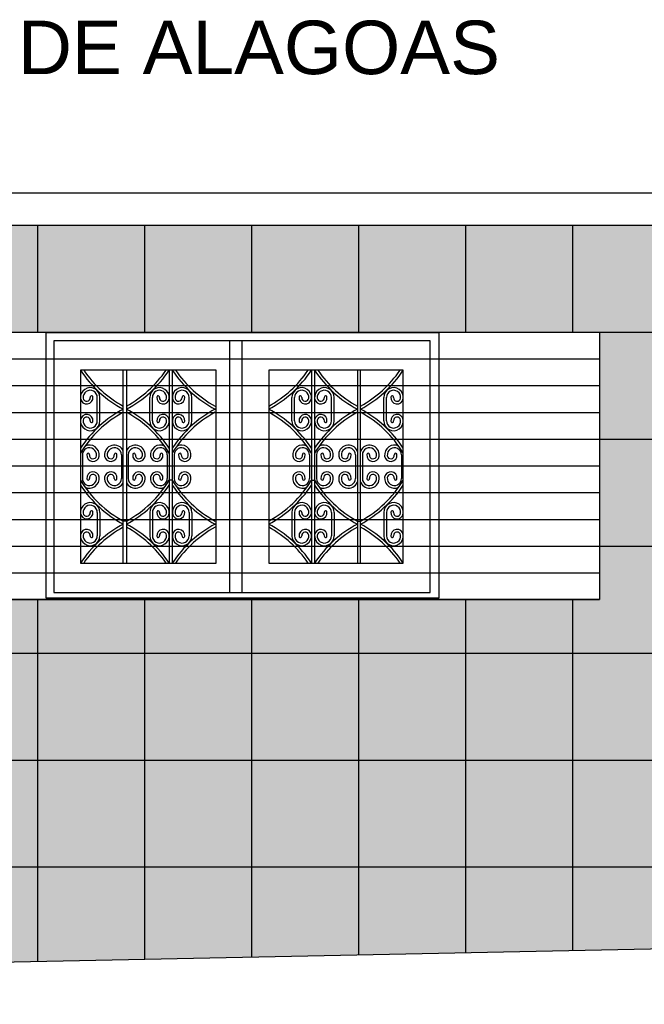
# Model space of a CAD drawing. Header units: inches. Extents: x 276 to 434, y 139 to 224.
# Tile 14 of 48: x 349.37 to 351.7, y 144.66 to 148.34. Entities that reach past the tile are written whole.
import ezdxf

# ---------------------------------------------------------------- set-up
doc = ezdxf.new("R2010")
doc.units = ezdxf.units.IN
doc.header["$MEASUREMENT"] = 0
for name, color, linetype in [('TJ-CONSTRUIR', 12, 'Continuous'), ('TJ-ESQUADRIA2', 2, 'Continuous'), ('TJ-FACHADA1', 1, 'Continuous'), ('TJ-FACHADA5', 5, 'Continuous'), ('TJ-PAGINACAO', 8, 'Continuous'), ('TJ-TEXTO', 2, 'Continuous')]:
    doc.layers.add(name, color=color, linetype=linetype)
doc.styles.get("Standard").update_dxf_attribs({"font": 'arial.ttf'})

msp = doc.modelspace()

# ---------------------------------------------------------------- hatches: boundary and pattern name
at = {"layer": 'TJ-CONSTRUIR'}
h = msp.add_hatch(dxfattribs=at)
h.set_pattern_fill('_USER', color=256, scale=0.1, pattern_type=0)
h.set_pattern_definition([(0, (342.77994, 147.17306), (0, 0.1), [])])
h.paths.add_polyline_path([(342.7799, 147.1731), (351.5333, 147.1731), (351.5333, 146.1731), (342.7799, 146.1731)])
at = {"layer": 'TJ-PAGINACAO'}
h = msp.add_hatch(dxfattribs=at)
h.set_pattern_fill('_USER', color=256, scale=0.4, double=1, pattern_type=0)
h.set_pattern_definition([(0, (351.8333, 147.57306), (0, 0.4), []), (90, (351.8333, 147.57306), (-0.4, 2e-17), [])])
h.paths.add_polyline_path([(349.5934, 146.3097), (349.5934, 147.0308), (350.1004, 147.0308), (350.1004, 146.3097)], flags=0)
h.paths.add_polyline_path([(350.2966, 146.3097), (350.2966, 147.0308), (350.7997, 147.0308), (350.7997, 146.3097)], flags=0)
h.paths.add_polyline_path([(347.9825, 146.3097), (347.4793, 146.3097), (347.4793, 147.0308), (347.9825, 147.0308)], flags=0)
h.paths.add_polyline_path([(347.2831, 146.3097), (346.7761, 146.3097), (346.7761, 147.0308), (347.2831, 147.0308)], flags=0)
h.paths.add_polyline_path([(345.1569, 146.3062), (344.6537, 146.3062), (344.6537, 147.0273), (345.1569, 147.0273)], flags=0)
h.paths.add_polyline_path([(344.4576, 146.3062), (343.9506, 146.3062), (343.9506, 147.0273), (344.4576, 147.0273)], flags=0)
h.paths.add_polyline_path([(345.2857, 146.1731), (343.8206, 146.1731), (343.8206, 146.1697), (345.2857, 146.1697)])
h.paths.add_polyline_path([(348.1125, 146.1731), (346.6461, 146.1731), (346.6461, 146.1697), (348.1125, 146.1697)])
h.paths.add_polyline_path([(342.7799, 146.1731), (342.7799, 147.1731), (351.5333, 147.1731), (351.5333, 146.1731)])
h.paths.add_polyline_path([(351.8333, 147.5731), (342.6349, 147.5731), (342.6349, 148.1994), (342.4799, 148.1994), (342.4799, 144.6776), (351.8333, 144.869)])
h = msp.add_hatch(dxfattribs=at)
h.set_pattern_fill('AR-CONC', color=21, scale=0.03, double=1)
h.set_pattern_definition([(50, (0, 0), (0.215178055, -0.01882564), [0.0225, -0.2475]), (355, (0, 0), (-0.0416254, 0.22565764), [0.018, -0.198]), (100.451444, (0.01793, -0.00157), (0.17355265, 0.206832), [0.01912206, -0.21034263]), (46.1842, (0, 0.06), (0.3201724, -0.04965578), [0.03375, -0.37125]), (96.63564, (0.02668, 0.05586), (0.28039858, 0.29223558), [0.0286831, -0.31551413]), (351.18416, (0, 0.06), (0.28039858, 0.29223558), [0.027, -0.297]), (21, (0.03, 0.045), (0.179072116, -0.12078567), [0.0225, -0.2475]), (326, (0.03, 0.045), (0.0729946, 0.21754501), [0.018, -0.198]), (71.451445, (0.04492, 0.03493), (0.25206671, 0.09675935), [0.01912206, -0.21034263]), (37.5, (0, 0), (0.003647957, 0.099868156), [0, -0.1956, 0, -0.201, 0, -0.19875]), (7.5, (0, 0), (0.07892086, 0.118323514), [0, -0.1146, 0, -0.1911, 0, -0.07575]), (327.5, (-0.0669, 0), (0.160146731, -0.006766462), [0, -0.075, 0, -0.234, 0, -0.3105]), (317.5, (-0.0969, 0), (0.17495585, 0.030031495), [0, -0.0975, 0, -0.1554, 0, -0.2205])])
h.paths.add_polyline_path([(347.9825, 147.0308), (347.9825, 146.3097), (347.4793, 146.3097), (347.4793, 147.0308)], flags=0)
h.paths.add_polyline_path([(347.9208, 146.9555, -0.700597), (347.9823, 146.9253, -1.004425), (347.9361, 146.9304, -1.069641), (347.9461, 146.9292, 0.995029), (347.9723, 146.9261, 1.06148), (347.9196, 146.9292), (347.9196, 146.8411, 1.06148), (347.9723, 146.8443, 0.995029), (347.9461, 146.8411, -1.069641), (347.9361, 146.84, -1.004425), (347.9823, 146.8451, -0.727127), (347.9202, 146.8142, 0.068425), (347.8225, 146.8852), (347.8225, 146.8738, -0.111655), (347.9654, 146.7468, 0.598595), (347.9128, 146.7099, 1.014164), (347.9588, 146.7163, 0.934893), (347.9489, 146.7148, -1.023742), (347.9227, 146.7114, -1.056194), (347.9754, 146.7143), (347.9754, 146.6262, -1.056194), (347.9227, 146.6291, -1.023742), (347.9489, 146.6257, 0.934893), (347.9588, 146.6242, 1.014164), (347.9128, 146.6305, 0.598595), (347.9654, 146.5936, -0.111655), (347.8225, 146.4667), (347.8225, 146.4553, 0.068495), (347.9208, 146.5256, -0.700597), (347.9823, 146.4954, -1.004425), (347.9361, 146.5005, -1.069641), (347.9461, 146.4993, 0.995029), (347.9723, 146.4962, 1.06148), (347.9196, 146.4993), (347.9196, 146.4112, 1.06148), (347.9723, 146.4144, 0.995029), (347.9461, 146.4112, -1.069641), (347.9361, 146.4101, -1.004425), (347.9823, 146.4152, -0.727127), (347.9202, 146.3843, 0.068425), (347.8225, 146.4553), (347.8225, 146.4667), (347.8109, 146.4667), (347.8109, 146.4553, 0.123887), (347.6509, 146.3097), (347.6509, 146.6195), (347.6393, 146.6195), (347.6393, 146.3097, 0.123887), (347.4793, 146.4553, 0.123887), (347.6393, 146.6009), (347.6393, 146.6195, -0.017901), (347.6222, 146.5936, -0.59478), (347.5695, 146.6301, -1.004425), (347.6157, 146.625, -1.069641), (347.6058, 146.6262, 0.995029), (347.5795, 146.6293, 1.06148), (347.6322, 146.6262), (347.6322, 146.7143, 1.06148), (347.5795, 146.7111, 0.995029), (347.6058, 146.7143, -1.069641), (347.6157, 146.7154, -1.004425), (347.5695, 146.7103, -0.59478), (347.6222, 146.7468, -0.017901), (347.6393, 146.721), (347.6393, 146.7396, 0.123887), (347.4793, 146.8852, 0.123887), (347.6393, 147.0308), (347.6393, 146.6195), (347.6509, 146.6195), (347.6509, 147.0308, 0.123887), (347.8109, 146.8852), (347.8109, 146.4667), (347.8225, 146.4667), (347.8225, 146.8852, 0.068495)], flags=0)
h.paths.add_polyline_path([(349.5934, 147.0308), (350.1004, 147.0308), (350.1004, 146.3097), (349.5934, 146.3097)], flags=0)
h.paths.add_polyline_path([(349.7534, 146.8852), (349.7534, 146.4667), (349.765, 146.4667), (349.765, 146.8852, 0.123887), (349.925, 147.0308), (349.925, 146.6195), (349.9366, 146.6195), (349.9366, 147.0308, 0.123887), (350.0966, 146.8852, 0.123887), (349.9366, 146.7396), (349.9366, 146.721, -0.017901), (349.9537, 146.7468, -0.59478), (350.0064, 146.7103, -1.004425), (349.9602, 146.7154, -1.069641), (349.9701, 146.7143, 0.995029), (349.9964, 146.7111, 1.06148), (349.9437, 146.7143), (349.9437, 146.6262, 1.06148), (349.9964, 146.6293, 0.995029), (349.9701, 146.6262, -1.069641), (349.9602, 146.625, -1.004425), (350.0064, 146.6301, -0.59478), (349.9537, 146.5936, -0.017901), (349.9366, 146.6195), (349.9366, 146.6009, 0.123887), (350.0966, 146.4553, 0.123887), (349.9366, 146.3097), (349.9366, 146.6195), (349.925, 146.6195), (349.925, 146.3097, 0.123887), (349.765, 146.4553), (349.765, 146.4667), (349.7534, 146.4667), (349.7534, 146.4553, 0.068495), (349.6551, 146.3849, -0.700597), (349.5936, 146.4152, -1.004425), (349.6398, 146.4101, -1.069641), (349.6298, 146.4112, 0.995029), (349.6036, 146.4144, 1.06148), (349.6563, 146.4112), (349.6563, 146.4993, 1.06148), (349.6036, 146.4962, 0.995029), (349.6298, 146.4993, -1.069641), (349.6398, 146.5005, -1.004425), (349.5936, 146.4954, -0.727127), (349.6557, 146.5263, 0.068425), (349.7534, 146.4553), (349.7534, 146.4667, -0.111655), (349.6105, 146.5936, 0.598595), (349.6631, 146.6305, 1.014164), (349.6171, 146.6242, 0.934893), (349.627, 146.6257, -1.023742), (349.6532, 146.6291, -1.056194), (349.6005, 146.6262), (349.6005, 146.7143, -1.056194), (349.6532, 146.7114, -1.023742), (349.627, 146.7148, 0.934893), (349.6171, 146.7163, 1.014164), (349.6631, 146.7099, 0.598595), (349.6105, 146.7468, -0.111655), (349.7534, 146.8738), (349.7534, 146.8852, 0.068495), (349.6551, 146.8148, -0.700597), (349.5936, 146.8451, -1.004425), (349.6398, 146.84, -1.069641), (349.6298, 146.8411, 0.995029), (349.6036, 146.8443, 1.06148), (349.6563, 146.8411), (349.6563, 146.9292, 1.06148), (349.6036, 146.9261, 0.995029), (349.6298, 146.9292, -1.069641), (349.6398, 146.9304, -1.004425), (349.5936, 146.9253, -0.727127), (349.6557, 146.9562, 0.068425)], flags=0)
h.paths.add_polyline_path([(347.6511, 146.8451, -1.004425), (347.6973, 146.84, -1.069641), (347.6874, 146.8411, 0.995029), (347.6611, 146.8443, 1.06148), (347.7138, 146.8411), (347.7138, 146.9292, 1.06148), (347.6611, 146.9261, 0.995029), (347.6874, 146.9292, -1.069641), (347.6973, 146.9304, -1.004425), (347.6511, 146.9253, -1.055855), (347.7238, 146.9292), (347.7238, 146.8411, -1.055855)], flags=0)
h.paths.add_polyline_path([(349.8521, 146.8411), (349.8521, 146.9292, -1.055855), (349.9248, 146.9253, -1.004425), (349.8786, 146.9304, -1.069641), (349.8885, 146.9292, 0.995029), (349.9148, 146.9261, 1.06148), (349.8621, 146.9292), (349.8621, 146.8411, 1.06148), (349.9148, 146.8443, 0.995029), (349.8885, 146.8411, -1.069641), (349.8786, 146.84, -1.004425), (349.9248, 146.8451, -1.055855)], flags=0)
h.paths.add_polyline_path([(347.6391, 146.9253, -1.004425), (347.5929, 146.9304, -1.069641), (347.6029, 146.9292, 0.995029), (347.6291, 146.9261, 1.06148), (347.5764, 146.9292), (347.5764, 146.8411, 1.06148), (347.6291, 146.8443, 0.995029), (347.6029, 146.8411, -1.069641), (347.5929, 146.84, -1.004425), (347.6391, 146.8451, -1.055855), (347.5664, 146.8411), (347.5664, 146.9292, -1.055855)], flags=0)
h.paths.add_polyline_path([(350.0095, 146.9292), (350.0095, 146.8411, -1.055855), (349.9368, 146.8451, -1.004425), (349.983, 146.84, -1.069641), (349.973, 146.8411, 0.995029), (349.9468, 146.8443, 1.06148), (349.9995, 146.8411), (349.9995, 146.9292, 1.06148), (349.9468, 146.9261, 0.995029), (349.973, 146.9292, -1.069641), (349.983, 146.9304, -1.004425), (349.9368, 146.9253, -1.055855)], flags=0)
h.paths.add_polyline_path([(347.7238, 146.4993), (347.7238, 146.4112, -1.055855), (347.6511, 146.4152, -1.004425), (347.6973, 146.4101, -1.069641), (347.6874, 146.4112, 0.995029), (347.6611, 146.4144, 1.06148), (347.7138, 146.4112), (347.7138, 146.4993, 1.06148), (347.6611, 146.4962, 0.995029), (347.6874, 146.4993, -1.069641), (347.6973, 146.5005, -1.004425), (347.6511, 146.4954, -1.055855)], flags=0)
h.paths.add_polyline_path([(349.9248, 146.4954, -1.004425), (349.8786, 146.5005, -1.069641), (349.8885, 146.4993, 0.995029), (349.9148, 146.4962, 1.06148), (349.8621, 146.4993), (349.8621, 146.4112, 1.06148), (349.9148, 146.4144, 0.995029), (349.8885, 146.4112, -1.069641), (349.8786, 146.4101, -1.004425), (349.9248, 146.4152, -1.055855), (349.8521, 146.4112), (349.8521, 146.4993, -1.055855)], flags=0)
h.paths.add_polyline_path([(347.6391, 146.4954, -1.004425), (347.5929, 146.5005, -1.069641), (347.6029, 146.4993, 0.995029), (347.6291, 146.4962, 1.06148), (347.5764, 146.4993), (347.5764, 146.4112, 1.06148), (347.6291, 146.4144, 0.995029), (347.6029, 146.4112, -1.069641), (347.5929, 146.4101, -1.004425), (347.6391, 146.4152, -1.055855), (347.5664, 146.4112), (347.5664, 146.4993, -1.055855)], flags=0)
h.paths.add_polyline_path([(350.0095, 146.4993), (350.0095, 146.4112, -1.055855), (349.9368, 146.4152, -1.004425), (349.983, 146.4101, -1.069641), (349.973, 146.4112, 0.995029), (349.9468, 146.4144, 1.06148), (349.9995, 146.4112), (349.9995, 146.4993, 1.06148), (349.9468, 146.4962, 0.995029), (349.973, 146.4993, -1.069641), (349.983, 146.5005, -1.004425), (349.9368, 146.4954, -1.055855)], flags=0)
h.paths.add_polyline_path([(347.2831, 147.0308), (347.2831, 146.3097), (346.7761, 146.3097), (346.7761, 147.0308)], flags=0)
h.paths.add_polyline_path([(350.2966, 147.0308), (350.7997, 147.0308), (350.7997, 146.3097), (350.2966, 146.3097)], flags=0)
h.paths.add_polyline_path([(347.2793, 146.8852, 0.123887), (347.1193, 146.7396), (347.1193, 146.721, -0.017901), (347.1365, 146.7468, -0.59478), (347.1891, 146.7103, -1.004425), (347.143, 146.7154, -1.069641), (347.1529, 146.7143, 0.995029), (347.1792, 146.7111, 1.06148), (347.1264, 146.7143), (347.1264, 146.6262, 1.06148), (347.1792, 146.6293, 0.995029), (347.1529, 146.6262, -1.069641), (347.143, 146.625, -1.004425), (347.1891, 146.6301, -0.59478), (347.1365, 146.5936, -0.017901), (347.1193, 146.6195), (347.1193, 146.6009, 0.123887), (347.2793, 146.4553, 0.123887), (347.1193, 146.3097), (347.1193, 146.6195), (347.1077, 146.6195), (347.1077, 146.3097, 0.123887), (346.9477, 146.4553), (346.9477, 146.4667), (346.9361, 146.4667), (346.9361, 146.4553, 0.068495), (346.8379, 146.3849, -0.700597), (346.7764, 146.4152, -1.004425), (346.8225, 146.4101, -1.069641), (346.8126, 146.4112, 0.995029), (346.7863, 146.4144, 1.06148), (346.8391, 146.4112), (346.8391, 146.4993, 1.06148), (346.7863, 146.4962, 0.995029), (346.8126, 146.4993, -1.069641), (346.8225, 146.5005, -1.004425), (346.7764, 146.4954, -0.727127), (346.8385, 146.5263, 0.068425), (346.9361, 146.4553), (346.9361, 146.4667, -0.111655), (346.7933, 146.5936, 0.598595), (346.8459, 146.6305, 1.014164), (346.7999, 146.6242, 0.934893), (346.8098, 146.6257, -1.023742), (346.836, 146.6291, -1.056194), (346.7833, 146.6262), (346.7833, 146.7143, -1.056194), (346.836, 146.7114, -1.023742), (346.8098, 146.7148, 0.934893), (346.7999, 146.7163, 1.014164), (346.8459, 146.7099, 0.598595), (346.7933, 146.7468, -0.111655), (346.9361, 146.8738), (346.9361, 146.8852, 0.068495), (346.8379, 146.8148, -0.700597), (346.7764, 146.8451, -1.004425), (346.8225, 146.84, -1.069641), (346.8126, 146.8411, 0.995029), (346.7863, 146.8443, 1.06148), (346.8391, 146.8411), (346.8391, 146.9292, 1.06148), (346.7863, 146.9261, 0.995029), (346.8126, 146.9292, -1.069641), (346.8225, 146.9304, -1.004425), (346.7764, 146.9253, -0.727127), (346.8385, 146.9562, 0.068425), (346.9361, 146.8852), (346.9361, 146.4667), (346.9477, 146.4667), (346.9477, 146.8852, 0.123887), (347.1077, 147.0308), (347.1077, 146.6195), (347.1193, 146.6195), (347.1193, 147.0308, 0.123887)], flags=0)
h.paths.add_polyline_path([(350.2966, 146.8852, 0.123887), (350.4566, 147.0308), (350.4566, 146.6195), (350.4682, 146.6195), (350.4682, 147.0308, 0.123887), (350.6282, 146.8852), (350.6282, 146.4667), (350.6397, 146.4667), (350.6397, 146.8852, 0.068495), (350.738, 146.9555, -0.700597), (350.7995, 146.9253, -1.004425), (350.7534, 146.9304, -1.069641), (350.7633, 146.9292, 0.995029), (350.7896, 146.9261, 1.06148), (350.7368, 146.9292), (350.7368, 146.8411, 1.06148), (350.7896, 146.8443, 0.995029), (350.7633, 146.8411, -1.069641), (350.7534, 146.84, -1.004425), (350.7995, 146.8451, -0.727127), (350.7374, 146.8142, 0.068425), (350.6397, 146.8852), (350.6397, 146.8738, -0.111655), (350.7826, 146.7468, 0.598595), (350.73, 146.7099, 1.014164), (350.776, 146.7163, 0.934893), (350.7661, 146.7148, -1.023742), (350.7399, 146.7114, -1.056194), (350.7926, 146.7143), (350.7926, 146.6262, -1.056194), (350.7399, 146.6291, -1.023742), (350.7661, 146.6257, 0.934893), (350.776, 146.6242, 1.014164), (350.73, 146.6305, 0.598595), (350.7826, 146.5936, -0.111655), (350.6397, 146.4667), (350.6397, 146.4553, 0.068495), (350.738, 146.5256, -0.700597), (350.7995, 146.4954, -1.004425), (350.7534, 146.5005, -1.069641), (350.7633, 146.4993, 0.995029), (350.7896, 146.4962, 1.06148), (350.7368, 146.4993), (350.7368, 146.4112, 1.06148), (350.7896, 146.4144, 0.995029), (350.7633, 146.4112, -1.069641), (350.7534, 146.4101, -1.004425), (350.7995, 146.4152, -0.727127), (350.7374, 146.3843, 0.068425), (350.6397, 146.4553), (350.6397, 146.4667), (350.6282, 146.4667), (350.6282, 146.4553, 0.123887), (350.4682, 146.3097), (350.4682, 146.6195), (350.4566, 146.6195), (350.4566, 146.3097, 0.123887), (350.2966, 146.4553, 0.123887), (350.4566, 146.6009), (350.4566, 146.6195, -0.017901), (350.4394, 146.5936, -0.59478), (350.3868, 146.6301, -1.004425), (350.4329, 146.625, -1.069641), (350.423, 146.6262, 0.995029), (350.3967, 146.6293, 1.06148), (350.4495, 146.6262), (350.4495, 146.7143, 1.06148), (350.3967, 146.7111, 0.995029), (350.423, 146.7143, -1.069641), (350.4329, 146.7154, -1.004425), (350.3868, 146.7103, -0.59478), (350.4394, 146.7468, -0.017901), (350.4566, 146.721), (350.4566, 146.7396, 0.123887)], flags=0)
h.paths.add_polyline_path([(347.1922, 146.9292), (347.1922, 146.8411, -1.055855), (347.1195, 146.8451, -1.004425), (347.1657, 146.84, -1.069641), (347.1558, 146.8411, 0.995029), (347.1295, 146.8443, 1.06148), (347.1822, 146.8411), (347.1822, 146.9292, 1.06148), (347.1295, 146.9261, 0.995029), (347.1558, 146.9292, -1.069641), (347.1657, 146.9304, -1.004425), (347.1195, 146.9253, -1.055855)], flags=0)
h.paths.add_polyline_path([(350.4563, 146.9253, -1.004425), (350.4102, 146.9304, -1.069641), (350.4201, 146.9292, 0.995029), (350.4464, 146.9261, 1.06148), (350.3937, 146.9292), (350.3937, 146.8411, 1.06148), (350.4464, 146.8443, 0.995029), (350.4201, 146.8411, -1.069641), (350.4102, 146.84, -1.004425), (350.4563, 146.8451, -1.055855), (350.3837, 146.8411), (350.3837, 146.9292, -1.055855)], flags=0)
h.paths.add_polyline_path([(347.1075, 146.9253, -1.004425), (347.0613, 146.9304, -1.069641), (347.0713, 146.9292, 0.995029), (347.0976, 146.9261, 1.06148), (347.0448, 146.9292), (347.0448, 146.8411, 1.06148), (347.0976, 146.8443, 0.995029), (347.0713, 146.8411, -1.069641), (347.0613, 146.84, -1.004425), (347.1075, 146.8451, -1.055855), (347.0348, 146.8411), (347.0348, 146.9292, -1.055855)], flags=0)
h.paths.add_polyline_path([(350.5411, 146.9292), (350.5411, 146.8411, -1.055855), (350.4684, 146.8451, -1.004425), (350.5145, 146.84, -1.069641), (350.5046, 146.8411, 0.995029), (350.4783, 146.8443, 1.06148), (350.5311, 146.8411), (350.5311, 146.9292, 1.06148), (350.4783, 146.9261, 0.995029), (350.5046, 146.9292, -1.069641), (350.5145, 146.9304, -1.004425), (350.4684, 146.9253, -1.055855)], flags=0)
h.paths.add_polyline_path([(347.1922, 146.4993), (347.1922, 146.4112, -1.055855), (347.1195, 146.4152, -1.004425), (347.1657, 146.4101, -1.069641), (347.1558, 146.4112, 0.995029), (347.1295, 146.4144, 1.06148), (347.1822, 146.4112), (347.1822, 146.4993, 1.06148), (347.1295, 146.4962, 0.995029), (347.1558, 146.4993, -1.069641), (347.1657, 146.5005, -1.004425), (347.1195, 146.4954, -1.055855)], flags=0)
h.paths.add_polyline_path([(350.4563, 146.4954, -1.004425), (350.4102, 146.5005, -1.069641), (350.4201, 146.4993, 0.995029), (350.4464, 146.4962, 1.06148), (350.3937, 146.4993), (350.3937, 146.4112, 1.06148), (350.4464, 146.4144, 0.995029), (350.4201, 146.4112, -1.069641), (350.4102, 146.4101, -1.004425), (350.4563, 146.4152, -1.055855), (350.3837, 146.4112), (350.3837, 146.4993, -1.055855)], flags=0)
h.paths.add_polyline_path([(347.1075, 146.4954, -1.004425), (347.0613, 146.5005, -1.069641), (347.0713, 146.4993, 0.995029), (347.0976, 146.4962, 1.06148), (347.0448, 146.4993), (347.0448, 146.4112, 1.06148), (347.0976, 146.4144, 0.995029), (347.0713, 146.4112, -1.069641), (347.0613, 146.4101, -1.004425), (347.1075, 146.4152, -1.055855), (347.0348, 146.4112), (347.0348, 146.4993, -1.055855)], flags=0)
h.paths.add_polyline_path([(350.5411, 146.4993), (350.5411, 146.4112, -1.055855), (350.4684, 146.4152, -1.004425), (350.5145, 146.4101, -1.069641), (350.5046, 146.4112, 0.995029), (350.4783, 146.4144, 1.06148), (350.5311, 146.4112), (350.5311, 146.4993, 1.06148), (350.4783, 146.4962, 0.995029), (350.5046, 146.4993, -1.069641), (350.5145, 146.5005, -1.004425), (350.4684, 146.4954, -1.055855)], flags=0)
h.paths.add_polyline_path([(345.1569, 147.0273), (345.1569, 146.3062), (344.6537, 146.3062), (344.6537, 147.0273)], flags=0)
h.paths.add_polyline_path([(345.0952, 146.9521, -0.700597), (345.1567, 146.9218, -1.004425), (345.1105, 146.9269, -1.069641), (345.1205, 146.9258, 0.995029), (345.1467, 146.9226, 1.06148), (345.094, 146.9258), (345.094, 146.8377, 1.06148), (345.1467, 146.8408, 0.995029), (345.1205, 146.8377, -1.069641), (345.1105, 146.8365, -1.004425), (345.1567, 146.8416, -0.727127), (345.0946, 146.8107, 0.068425), (344.9969, 146.8817), (344.9969, 146.8703, -0.111655), (345.1398, 146.7434, 0.598595), (345.0872, 146.7064, 1.014164), (345.1332, 146.7128, 0.934893), (345.1233, 146.7113, -1.023742), (345.0971, 146.7079, -1.056194), (345.1498, 146.7108), (345.1498, 146.6227, -1.056194), (345.0971, 146.6256, -1.023742), (345.1233, 146.6222, 0.934893), (345.1332, 146.6207, 1.014164), (345.0872, 146.6271, 0.598595), (345.1398, 146.5902, -0.111655), (344.9969, 146.4632), (344.9969, 146.4518, 0.068495), (345.0952, 146.5222, -0.700597), (345.1567, 146.4919, -1.004425), (345.1105, 146.497, -1.069641), (345.1205, 146.4959, 0.995029), (345.1467, 146.4927, 1.06148), (345.094, 146.4959), (345.094, 146.4078, 1.06148), (345.1467, 146.4109, 0.995029), (345.1205, 146.4078, -1.069641), (345.1105, 146.4066, -1.004425), (345.1567, 146.4117, -0.727127), (345.0946, 146.3808, 0.068425), (344.9969, 146.4518), (344.9969, 146.4632), (344.9853, 146.4632), (344.9853, 146.4518, 0.123887), (344.8253, 146.3062), (344.8253, 146.616), (344.8137, 146.616), (344.8137, 146.3062, 0.123887), (344.6537, 146.4518, 0.123887), (344.8137, 146.5974), (344.8137, 146.616, -0.017901), (344.7966, 146.5902, -0.59478), (344.7439, 146.6267, -1.004425), (344.7901, 146.6216, -1.069641), (344.7802, 146.6227, 0.995029), (344.7539, 146.6259, 1.06148), (344.8066, 146.6227), (344.8066, 146.7108, 1.06148), (344.7539, 146.7077, 0.995029), (344.7802, 146.7108, -1.069641), (344.7901, 146.7119, -1.004425), (344.7439, 146.7069, -0.59478), (344.7966, 146.7434, -0.017901), (344.8137, 146.7175), (344.8137, 146.7361, 0.123887), (344.6537, 146.8817, 0.123887), (344.8137, 147.0273), (344.8137, 146.616), (344.8253, 146.616), (344.8253, 147.0273, 0.123887), (344.9853, 146.8817), (344.9853, 146.4632), (344.9969, 146.4632), (344.9969, 146.8817, 0.068495)], flags=0)
h.paths.add_polyline_path([(344.8256, 146.8416, -1.004425), (344.8717, 146.8365, -1.069641), (344.8618, 146.8377, 0.995029), (344.8355, 146.8408, 1.06148), (344.8882, 146.8377), (344.8882, 146.9258, 1.06148), (344.8355, 146.9226, 0.995029), (344.8618, 146.9258, -1.069641), (344.8717, 146.9269, -1.004425), (344.8256, 146.9218, -1.055855), (344.8982, 146.9258), (344.8982, 146.8377, -1.055855)], flags=0)
h.paths.add_polyline_path([(344.8982, 146.4959), (344.8982, 146.4078, -1.055855), (344.8256, 146.4117, -1.004425), (344.8717, 146.4066, -1.069641), (344.8618, 146.4078, 0.995029), (344.8355, 146.4109, 1.06148), (344.8882, 146.4078), (344.8882, 146.4959, 1.06148), (344.8355, 146.4927, 0.995029), (344.8618, 146.4959, -1.069641), (344.8717, 146.497, -1.004425), (344.8256, 146.4919, -1.055855)], flags=0)
h.paths.add_polyline_path([(344.8135, 146.9218, -1.004425), (344.7674, 146.9269, -1.069641), (344.7773, 146.9258, 0.995029), (344.8036, 146.9226, 1.06148), (344.7508, 146.9258), (344.7508, 146.8377, 1.06148), (344.8036, 146.8408, 0.995029), (344.7773, 146.8377, -1.069641), (344.7674, 146.8365, -1.004425), (344.8135, 146.8416, -1.055855), (344.7408, 146.8377), (344.7408, 146.9258, -1.055855)], flags=0)
h.paths.add_polyline_path([(344.8135, 146.4919, -1.004425), (344.7674, 146.497, -1.069641), (344.7773, 146.4959, 0.995029), (344.8036, 146.4927, 1.06148), (344.7508, 146.4959), (344.7508, 146.4078, 1.06148), (344.8036, 146.4109, 0.995029), (344.7773, 146.4078, -1.069641), (344.7674, 146.4066, -1.004425), (344.8135, 146.4117, -1.055855), (344.7408, 146.4078), (344.7408, 146.4959, -1.055855)], flags=0)
h.paths.add_polyline_path([(344.4576, 147.0273), (344.4576, 146.3062), (343.9506, 146.3062), (343.9506, 147.0273)], flags=0)
h.paths.add_polyline_path([(344.4537, 146.8817, 0.123887), (344.2937, 146.7361), (344.2937, 146.7175, -0.017901), (344.3109, 146.7434, -0.59478), (344.3635, 146.7069, -1.004425), (344.3174, 146.7119, -1.069641), (344.3273, 146.7108, 0.995029), (344.3536, 146.7077, 1.06148), (344.3008, 146.7108), (344.3008, 146.6227, 1.06148), (344.3536, 146.6259, 0.995029), (344.3273, 146.6227, -1.069641), (344.3174, 146.6216, -1.004425), (344.3635, 146.6267, -0.59478), (344.3109, 146.5902, -0.017901), (344.2937, 146.616), (344.2937, 146.5974, 0.123887), (344.4537, 146.4518, 0.123887), (344.2937, 146.3062), (344.2937, 146.616), (344.2822, 146.616), (344.2822, 146.3062, 0.123887), (344.1222, 146.4518), (344.1222, 146.4632), (344.1106, 146.4632), (344.1106, 146.4518, 0.068495), (344.0123, 146.3815, -0.700597), (343.9508, 146.4117, -1.004425), (343.997, 146.4066, -1.069641), (343.987, 146.4078, 0.995029), (343.9608, 146.4109, 1.06148), (344.0135, 146.4078), (344.0135, 146.4959, 1.06148), (343.9608, 146.4927, 0.995029), (343.987, 146.4959, -1.069641), (343.997, 146.497, -1.004425), (343.9508, 146.4919, -0.727127), (344.0129, 146.5228, 0.068425), (344.1106, 146.4518), (344.1106, 146.4632, -0.111655), (343.9677, 146.5902, 0.598595), (344.0203, 146.6271, 1.014164), (343.9743, 146.6207, 0.934893), (343.9842, 146.6222, -1.023742), (344.0104, 146.6256, -1.056194), (343.9577, 146.6227), (343.9577, 146.7108, -1.056194), (344.0104, 146.7079, -1.023742), (343.9842, 146.7113, 0.934893), (343.9743, 146.7128, 1.014164), (344.0203, 146.7064, 0.598595), (343.9677, 146.7434, -0.111655), (344.1106, 146.8703), (344.1106, 146.8817, 0.068495), (344.0123, 146.8114, -0.700597), (343.9508, 146.8416, -1.004425), (343.997, 146.8365, -1.069641), (343.987, 146.8377, 0.995029), (343.9608, 146.8408, 1.06148), (344.0135, 146.8377), (344.0135, 146.9258, 1.06148), (343.9608, 146.9226, 0.995029), (343.987, 146.9258, -1.069641), (343.997, 146.9269, -1.004425), (343.9508, 146.9218, -0.727127), (344.0129, 146.9527, 0.068425), (344.1106, 146.8817), (344.1106, 146.4632), (344.1222, 146.4632), (344.1222, 146.8817, 0.123887), (344.2822, 147.0273), (344.2822, 146.616), (344.2937, 146.616), (344.2937, 147.0273, 0.123887)], flags=0)
h.paths.add_polyline_path([(344.3667, 146.9258), (344.3667, 146.8377, -1.055855), (344.294, 146.8416, -1.004425), (344.3401, 146.8365, -1.069641), (344.3302, 146.8377, 0.995029), (344.3039, 146.8408, 1.06148), (344.3567, 146.8377), (344.3567, 146.9258, 1.06148), (344.3039, 146.9226, 0.995029), (344.3302, 146.9258, -1.069641), (344.3401, 146.9269, -1.004425), (344.294, 146.9218, -1.055855)], flags=0)
h.paths.add_polyline_path([(344.3667, 146.4959), (344.3667, 146.4078, -1.055855), (344.294, 146.4117, -1.004425), (344.3401, 146.4066, -1.069641), (344.3302, 146.4078, 0.995029), (344.3039, 146.4109, 1.06148), (344.3567, 146.4078), (344.3567, 146.4959, 1.06148), (344.3039, 146.4927, 0.995029), (344.3302, 146.4959, -1.069641), (344.3401, 146.497, -1.004425), (344.294, 146.4919, -1.055855)], flags=0)
h.paths.add_polyline_path([(344.2819, 146.9218, -1.004425), (344.2358, 146.9269, -1.069641), (344.2457, 146.9258, 0.995029), (344.272, 146.9226, 1.06148), (344.2192, 146.9258), (344.2192, 146.8377, 1.06148), (344.272, 146.8408, 0.995029), (344.2457, 146.8377, -1.069641), (344.2358, 146.8365, -1.004425), (344.2819, 146.8416, -1.055855), (344.2092, 146.8377), (344.2092, 146.9258, -1.055855)], flags=0)
h.paths.add_polyline_path([(344.2819, 146.4919, -1.004425), (344.2358, 146.497, -1.069641), (344.2457, 146.4959, 0.995029), (344.272, 146.4927, 1.06148), (344.2192, 146.4959), (344.2192, 146.4078, 1.06148), (344.272, 146.4109, 0.995029), (344.2457, 146.4078, -1.069641), (344.2358, 146.4066, -1.004425), (344.2819, 146.4117, -1.055855), (344.2092, 146.4078), (344.2092, 146.4959, -1.055855)], flags=0)
h.paths.add_polyline_path([(345.2857, 146.1731), (343.8206, 146.1731), (343.8206, 146.1697), (345.2857, 146.1697)])
h.paths.add_polyline_path([(348.1125, 146.1731), (346.6461, 146.1731), (346.6461, 146.1697), (348.1125, 146.1697)])
h.paths.add_polyline_path([(342.7799, 146.1731), (342.7799, 147.1731), (351.5333, 147.1731), (351.5333, 146.1731)])
h.paths.add_polyline_path([(351.8333, 147.5731), (342.6349, 147.5731), (342.6349, 148.1994), (342.4799, 148.1994), (342.4799, 144.6776), (351.8333, 144.869)])

# ---------------------------------------------------------------- linework, layer by layer
at = {"layer": 'TJ-CONSTRUIR'}
msp.add_lwpolyline([(342.7799, 147.1731), (351.5333, 147.1731), (351.5333, 146.1731), (342.7799, 146.1731)], close=True, dxfattribs=at)
at = {"layer": 'TJ-ESQUADRIA2', "color": 1}
for p, q in [((350.1504, 147.1408), (350.1504, 146.1997)), ((350.1966, 147.1408), (350.1966, 146.3097)), ((350.1966, 146.3097), (350.1966, 146.1997))]:
    msp.add_line(p, q, dxfattribs=at)
at = {"layer": 'TJ-ESQUADRIA2', "color": 252, "true_color": 0x939598}
for p, q in [((349.7534, 146.3097), (349.7534, 147.0308)), ((349.765, 147.0308), (349.765, 146.3097)), ((349.925, 147.0308), (349.925, 146.3097)), ((349.9366, 147.0308), (349.9366, 146.3097)), ((350.4566, 147.0308), (350.4566, 146.3097)), ((350.4682, 147.0308), (350.4682, 146.3097)), ((350.6282, 147.0308), (350.6282, 146.3097)), ((350.6397, 146.3097), (350.6397, 147.0308)), ((349.6563, 146.8411), (349.6563, 146.9292)), ((349.6663, 146.8411), (349.6663, 146.9292)), ((349.8521, 146.8411), (349.8521, 146.9292)), ((349.8621, 146.8411), (349.8621, 146.9292)), ((349.9995, 146.8411), (349.9995, 146.9292)), ((350.0095, 146.8411), (350.0095, 146.9292)), ((350.3837, 146.8411), (350.3837, 146.9292)), ((350.3937, 146.8411), (350.3937, 146.9292)), ((350.5311, 146.8411), (350.5311, 146.9292)), ((350.5411, 146.8411), (350.5411, 146.9292)), ((350.7268, 146.8411), (350.7268, 146.9292)), ((350.7368, 146.8411), (350.7368, 146.9292)), ((349.6005, 146.7143), (349.6005, 146.6262)), ((349.7463, 146.7143), (349.7463, 146.6262)), ((349.7721, 146.7143), (349.7721, 146.6262)), ((349.9179, 146.7143), (349.9179, 146.6262)), ((349.9437, 146.7143), (349.9437, 146.6262)), ((350.4495, 146.7143), (350.4495, 146.6262)), ((350.4753, 146.7143), (350.4753, 146.6262)), ((350.6211, 146.7143), (350.6211, 146.6262)), ((350.6468, 146.7143), (350.6468, 146.6262)), ((350.7926, 146.7143), (350.7926, 146.6262)), ((349.9366, 146.6195), (349.925, 146.6195)), ((350.4566, 146.6195), (350.4682, 146.6195)), ((349.6563, 146.4993), (349.6563, 146.4112)), ((349.6663, 146.4993), (349.6663, 146.4112)), ((349.8521, 146.4993), (349.8521, 146.4112)), ((349.8621, 146.4993), (349.8621, 146.4112)), ((349.9995, 146.4993), (349.9995, 146.4112)), ((350.0095, 146.4993), (350.0095, 146.4112)), ((350.3837, 146.4993), (350.3837, 146.4112)), ((350.3937, 146.4993), (350.3937, 146.4112)), ((350.5311, 146.4993), (350.5311, 146.4112)), ((350.5411, 146.4993), (350.5411, 146.4112)), ((350.7268, 146.4993), (350.7268, 146.4112)), ((350.7368, 146.4993), (350.7368, 146.4112)), ((349.765, 146.4667), (349.7534, 146.4667)), ((350.6282, 146.4667), (350.6397, 146.4667))]:
    msp.add_line(p, q, dxfattribs=at)
at = {"layer": 'TJ-ESQUADRIA2'}
for points in [[(349.4634, 146.1797), (350.9335, 146.1797), (350.9335, 147.1708), (349.4634, 147.1708)], [(349.4934, 146.1997), (350.8997, 146.1997), (350.8997, 147.1408), (349.4934, 147.1408)]]:
    msp.add_lwpolyline(points, close=True, dxfattribs=at)
at = {"layer": 'TJ-ESQUADRIA2', "color": 1}
for points in [[(350.1004, 147.0308), (349.5934, 147.0308), (349.5934, 146.3097), (350.1004, 146.3097)], [(350.2966, 147.0308), (350.2966, 146.3097), (350.7997, 146.3097), (350.7997, 147.0308)]]:
    msp.add_lwpolyline(points, close=True, dxfattribs=at)
at = {"layer": 'TJ-ESQUADRIA2', "color": 252, "true_color": 0x939598}
for centre, radius, start, end in [((349.9627, 147.2759), 0.4433, 213.5737, 241.8225), ((349.9627, 147.2759), 0.4333, 214.456, 241.1117), ((349.5557, 147.2759), 0.4433, 298.1775, 326.4263), ((349.5557, 147.2759), 0.4333, 298.8883, 325.544), ((350.3059, 147.2759), 0.4433, 213.5737, 241.8225), ((350.3059, 147.2759), 0.4333, 214.456, 241.1117), ((350.0873, 147.2759), 0.4433, 298.1775, 326.4263), ((350.0873, 147.2759), 0.4333, 298.8883, 325.544), ((350.8375, 147.2759), 0.4433, 213.5737, 241.8225), ((350.8375, 147.2759), 0.4333, 214.456, 241.1117), ((350.4304, 147.2759), 0.4433, 298.1775, 326.4263), ((350.4304, 147.2759), 0.4333, 298.8883, 325.544), ((349.6298, 146.9292), 0.0365, 0, 186.833), ((349.6298, 146.9292), 0.0265, 0, 186.833), ((349.6348, 146.9301), 0.00501, 2.693, 190.4018), ((349.8885, 146.9292), 0.0365, 353.167, 180), ((349.8885, 146.9292), 0.0265, 353.167, 180), ((349.8836, 146.9301), 0.00501, 349.5982, 177.307), ((349.973, 146.9292), 0.0365, 0, 186.833), ((349.973, 146.9292), 0.0265, 0, 186.833), ((349.9779, 146.9301), 0.00501, 2.693, 190.4018), ((350.4201, 146.9292), 0.0365, 353.167, 180), ((350.4201, 146.9292), 0.0265, 353.167, 180), ((350.4152, 146.9301), 0.00501, 349.5982, 177.307), ((350.5046, 146.9292), 0.0365, 0, 186.833), ((350.5046, 146.9292), 0.0265, 0, 186.833), ((350.5095, 146.9301), 0.00501, 2.693, 190.4018), ((350.7633, 146.9292), 0.0365, 353.167, 180), ((350.7633, 146.9292), 0.0265, 353.167, 180), ((350.7584, 146.9301), 0.00501, 349.5982, 177.307), ((349.6167, 146.9277), 0.0232, 187.1185, 6.5474), ((349.6167, 146.9277), 0.0132, 187.1185, 6.5474), ((349.9017, 146.9277), 0.0232, 173.4526, 352.8815), ((349.9017, 146.9277), 0.0132, 173.4526, 352.8815), ((349.9599, 146.9277), 0.0232, 187.1185, 6.5474), ((349.9599, 146.9277), 0.0132, 187.1185, 6.5474), ((350.4332, 146.9277), 0.0232, 173.4526, 352.8815), ((350.4332, 146.9277), 0.0132, 173.4526, 352.8815), ((350.4915, 146.9277), 0.0232, 187.1185, 6.5474), ((350.4915, 146.9277), 0.0132, 187.1185, 6.5474), ((350.7764, 146.9277), 0.0232, 173.4526, 352.8815), ((350.7764, 146.9277), 0.0132, 173.4526, 352.8815), ((349.9627, 146.4945), 0.4433, 118.1775, 146.4263), ((349.9627, 146.4945), 0.4333, 118.8883, 148.4743), ((349.6167, 146.8426), 0.0232, 353.4526, 172.8815), ((349.5557, 146.4945), 0.4433, 33.5737, 61.8225), ((349.5557, 146.4945), 0.4333, 31.5257, 61.1117), ((349.9017, 146.8426), 0.0232, 7.1185, 186.5474), ((350.3059, 146.4945), 0.4433, 118.1775, 146.4263), ((350.3059, 146.4945), 0.4333, 118.8883, 148.4743), ((349.9599, 146.8426), 0.0232, 353.4526, 172.8815), ((350.0873, 146.4945), 0.4433, 33.5737, 61.8225), ((350.0873, 146.4945), 0.4333, 31.5257, 61.1117), ((350.4332, 146.8426), 0.0232, 7.1185, 186.5474), ((350.8375, 146.4945), 0.4433, 118.1775, 146.4263), ((350.8375, 146.4945), 0.4333, 118.8883, 148.4743), ((350.4915, 146.8426), 0.0232, 353.4526, 172.8815), ((350.4304, 146.4945), 0.4433, 33.5737, 61.8225), ((350.4304, 146.4945), 0.4333, 31.5257, 61.1117), ((350.7764, 146.8426), 0.0232, 7.1185, 186.5474), ((349.6298, 146.8411), 0.0365, 173.167, 0), ((349.6298, 146.8411), 0.0265, 173.167, 0), ((349.6167, 146.8426), 0.0132, 353.4526, 172.8815), ((349.6348, 146.8402), 0.00501, 169.5982, 357.307), ((349.8885, 146.8411), 0.0365, 180, 6.833), ((349.8885, 146.8411), 0.0265, 180, 6.833), ((349.8836, 146.8402), 0.00501, 182.693, 10.4018), ((349.9017, 146.8426), 0.0132, 7.1185, 186.5474), ((349.973, 146.8411), 0.0365, 173.167, 0), ((349.973, 146.8411), 0.0265, 173.167, 0), ((349.9599, 146.8426), 0.0132, 353.4526, 172.8815), ((349.9779, 146.8402), 0.00501, 169.5982, 357.307), ((350.4201, 146.8411), 0.0365, 180, 6.833), ((350.4201, 146.8411), 0.0265, 180, 6.833), ((350.4152, 146.8402), 0.00501, 182.693, 10.4018), ((350.4332, 146.8426), 0.0132, 7.1185, 186.5474), ((350.5046, 146.8411), 0.0365, 173.167, 0), ((350.5046, 146.8411), 0.0265, 173.167, 0), ((350.4915, 146.8426), 0.0132, 353.4526, 172.8815), ((350.5095, 146.8402), 0.00501, 169.5982, 357.307), ((350.7633, 146.8411), 0.0365, 180, 6.833), ((350.7633, 146.8411), 0.0265, 180, 6.833), ((350.7584, 146.8402), 0.00501, 182.693, 10.4018), ((350.7764, 146.8426), 0.0132, 7.1185, 186.5474), ((349.6269, 146.7143), 0.0365, 353.167, 116.7483), ((349.7198, 146.7143), 0.0365, 22.9955, 186.833), ((349.7985, 146.7143), 0.0365, 353.167, 157.0045), ((349.8914, 146.7143), 0.0365, 63.2517, 186.833), ((349.9701, 146.7143), 0.0365, 353.167, 116.7483), ((350.423, 146.7143), 0.0365, 63.2517, 186.833), ((350.5017, 146.7143), 0.0365, 353.167, 116.7483), ((350.5946, 146.7143), 0.0365, 22.9955, 186.833), ((350.6733, 146.7143), 0.0365, 353.167, 157.0045), ((350.7662, 146.7143), 0.0365, 63.2517, 186.833), ((349.6269, 146.7143), 0.0265, 353.167, 180), ((349.6401, 146.7128), 0.0232, 173.4526, 352.8815), ((349.622, 146.7152), 0.00501, 349.5982, 177.307), ((349.6401, 146.7128), 0.0132, 173.4526, 352.8815), ((349.7067, 146.7128), 0.0232, 187.1185, 6.5474), ((349.7198, 146.7143), 0.0265, 0, 186.833), ((349.7067, 146.7128), 0.0132, 187.1185, 6.5474), ((349.7248, 146.7152), 0.00501, 2.693, 190.4018), ((349.7985, 146.7143), 0.0265, 353.167, 180), ((349.8117, 146.7128), 0.0232, 173.4526, 352.8815), ((349.7936, 146.7152), 0.00501, 349.5982, 177.307), ((349.8117, 146.7128), 0.0132, 173.4526, 352.8815), ((349.8783, 146.7128), 0.0232, 187.1185, 6.5474), ((349.8914, 146.7143), 0.0265, 0, 186.833), ((349.8783, 146.7128), 0.0132, 187.1185, 6.5474), ((349.8963, 146.7152), 0.00501, 2.693, 190.4018), ((349.9701, 146.7143), 0.0265, 353.167, 180), ((349.9833, 146.7128), 0.0232, 173.4526, 352.8815), ((349.9652, 146.7152), 0.00501, 349.5982, 177.307), ((349.9833, 146.7128), 0.0132, 173.4526, 352.8815), ((350.4099, 146.7128), 0.0232, 187.1185, 6.5474), ((350.423, 146.7143), 0.0265, 0, 186.833), ((350.4099, 146.7128), 0.0132, 187.1185, 6.5474), ((350.4279, 146.7152), 0.00501, 2.693, 190.4018), ((350.5017, 146.7143), 0.0265, 353.167, 180), ((350.5149, 146.7128), 0.0232, 173.4526, 352.8815), ((350.4968, 146.7152), 0.00501, 349.5982, 177.307), ((350.5149, 146.7128), 0.0132, 173.4526, 352.8815), ((350.5815, 146.7128), 0.0232, 187.1185, 6.5474), ((350.5946, 146.7143), 0.0265, 0, 186.833), ((350.5815, 146.7128), 0.0132, 187.1185, 6.5474), ((350.5995, 146.7152), 0.00501, 2.693, 190.4018), ((350.6733, 146.7143), 0.0265, 353.167, 180), ((350.6864, 146.7128), 0.0232, 173.4526, 352.8815), ((350.6684, 146.7152), 0.00501, 349.5982, 177.307), ((350.6864, 146.7128), 0.0132, 173.4526, 352.8815), ((350.753, 146.7128), 0.0232, 187.1185, 6.5474), ((350.7662, 146.7143), 0.0265, 0, 186.833), ((350.753, 146.7128), 0.0132, 187.1185, 6.5474), ((350.7711, 146.7152), 0.00501, 2.693, 190.4018), ((349.6401, 146.6277), 0.0232, 7.1185, 186.5474), ((349.6401, 146.6277), 0.0132, 7.1185, 186.5474), ((349.7067, 146.6277), 0.0232, 353.4526, 172.8815), ((349.7067, 146.6277), 0.0132, 353.4526, 172.8815), ((349.8117, 146.6277), 0.0232, 7.1185, 186.5474), ((349.8117, 146.6277), 0.0132, 7.1185, 186.5474), ((349.8783, 146.6277), 0.0232, 353.4526, 172.8815), ((349.8783, 146.6277), 0.0132, 353.4526, 172.8815), ((349.9833, 146.6277), 0.0232, 7.1185, 186.5474), ((349.9833, 146.6277), 0.0132, 7.1185, 186.5474), ((350.4099, 146.6277), 0.0232, 353.4526, 172.8815), ((350.4099, 146.6277), 0.0132, 353.4526, 172.8815), ((350.5149, 146.6277), 0.0232, 7.1185, 186.5474), ((350.5149, 146.6277), 0.0132, 7.1185, 186.5474), ((350.5815, 146.6277), 0.0232, 353.4526, 172.8815), ((350.5815, 146.6277), 0.0132, 353.4526, 172.8815), ((350.6864, 146.6277), 0.0232, 7.1185, 186.5474), ((350.6864, 146.6277), 0.0132, 7.1185, 186.5474), ((350.753, 146.6277), 0.0232, 353.4526, 172.8815), ((350.753, 146.6277), 0.0132, 353.4526, 172.8815), ((349.9627, 146.846), 0.4333, 211.5257, 241.1117), ((349.6269, 146.6262), 0.0265, 180, 6.833), ((349.6269, 146.6262), 0.0365, 243.2517, 6.833), ((349.622, 146.6253), 0.00501, 182.693, 10.4018), ((349.7198, 146.6262), 0.0365, 173.167, 337.0045), ((349.7198, 146.6262), 0.0265, 173.167, 0), ((349.7248, 146.6253), 0.00501, 169.5982, 357.307), ((349.7985, 146.6262), 0.0365, 202.9955, 6.833), ((349.5557, 146.846), 0.4333, 298.8883, 328.4743), ((349.7985, 146.6262), 0.0265, 180, 6.833), ((349.7936, 146.6253), 0.00501, 182.693, 10.4018), ((349.8914, 146.6262), 0.0365, 173.167, 296.7483), ((349.8914, 146.6262), 0.0265, 173.167, 0), ((349.8963, 146.6253), 0.00501, 169.5982, 357.307), ((350.3059, 146.846), 0.4333, 211.5257, 241.1117), ((349.9701, 146.6262), 0.0265, 180, 6.833), ((349.9701, 146.6262), 0.0365, 243.2517, 6.833), ((349.9652, 146.6253), 0.00501, 182.693, 10.4018), ((350.0873, 146.846), 0.4333, 298.8883, 328.4743), ((350.423, 146.6262), 0.0365, 173.167, 296.7483), ((350.423, 146.6262), 0.0265, 173.167, 0), ((350.4279, 146.6253), 0.00501, 169.5982, 357.307), ((350.8375, 146.846), 0.4333, 211.5257, 241.1117), ((350.5017, 146.6262), 0.0265, 180, 6.833), ((350.5017, 146.6262), 0.0365, 243.2517, 6.833), ((350.4968, 146.6253), 0.00501, 182.693, 10.4018), ((350.5946, 146.6262), 0.0365, 173.167, 337.0045), ((350.5946, 146.6262), 0.0265, 173.167, 0), ((350.5995, 146.6253), 0.00501, 169.5982, 357.307), ((350.6733, 146.6262), 0.0365, 202.9955, 6.833), ((350.4304, 146.846), 0.4333, 298.8883, 328.4743), ((350.6733, 146.6262), 0.0265, 180, 6.833), ((350.6684, 146.6253), 0.00501, 182.693, 10.4018), ((350.7662, 146.6262), 0.0365, 173.167, 296.7483), ((350.7662, 146.6262), 0.0265, 173.167, 0), ((350.7711, 146.6253), 0.00501, 169.5982, 357.307), ((349.9627, 146.846), 0.4433, 213.5737, 241.8225), ((349.5557, 146.846), 0.4433, 298.1775, 326.4263), ((350.3059, 146.846), 0.4433, 213.5737, 241.8225), ((350.0873, 146.846), 0.4433, 298.1775, 326.4263), ((350.8375, 146.846), 0.4433, 213.5737, 241.8225), ((350.4304, 146.846), 0.4433, 298.1775, 326.4263), ((349.6298, 146.4993), 0.0365, 0, 186.833), ((349.8885, 146.4993), 0.0365, 353.167, 180), ((349.973, 146.4993), 0.0365, 0, 186.833), ((350.4201, 146.4993), 0.0365, 353.167, 180), ((350.5046, 146.4993), 0.0365, 0, 186.833), ((350.7633, 146.4993), 0.0365, 353.167, 180), ((349.6167, 146.4978), 0.0232, 187.1185, 6.5474), ((349.6298, 146.4993), 0.0265, 0, 186.833), ((349.6167, 146.4978), 0.0132, 187.1185, 6.5474), ((349.6348, 146.5002), 0.00501, 2.693, 190.4018), ((349.8885, 146.4993), 0.0265, 353.167, 180), ((349.9017, 146.4978), 0.0232, 173.4526, 352.8815), ((349.8836, 146.5002), 0.00501, 349.5982, 177.307), ((349.9017, 146.4978), 0.0132, 173.4526, 352.8815), ((349.9599, 146.4978), 0.0232, 187.1185, 6.5474), ((349.973, 146.4993), 0.0265, 0, 186.833), ((349.9599, 146.4978), 0.0132, 187.1185, 6.5474), ((349.9779, 146.5002), 0.00501, 2.693, 190.4018), ((350.4201, 146.4993), 0.0265, 353.167, 180), ((350.4332, 146.4978), 0.0232, 173.4526, 352.8815), ((350.4152, 146.5002), 0.00501, 349.5982, 177.307), ((350.4332, 146.4978), 0.0132, 173.4526, 352.8815), ((350.4915, 146.4978), 0.0232, 187.1185, 6.5474), ((350.5046, 146.4993), 0.0265, 0, 186.833), ((350.4915, 146.4978), 0.0132, 187.1185, 6.5474), ((350.5095, 146.5002), 0.00501, 2.693, 190.4018), ((350.7633, 146.4993), 0.0265, 353.167, 180), ((350.7764, 146.4978), 0.0232, 173.4526, 352.8815), ((350.7584, 146.5002), 0.00501, 349.5982, 177.307), ((350.7764, 146.4978), 0.0132, 173.4526, 352.8815), ((349.9627, 146.0646), 0.4433, 118.1775, 146.4263), ((349.6167, 146.4127), 0.0232, 353.4526, 172.8815), ((349.6167, 146.4127), 0.0132, 353.4526, 172.8815), ((349.9627, 146.0646), 0.4333, 118.8883, 145.544), ((349.5557, 146.0646), 0.4433, 33.5737, 61.8225), ((349.5557, 146.0646), 0.4333, 34.456, 61.1117), ((349.9017, 146.4127), 0.0232, 7.1185, 186.5474), ((349.9017, 146.4127), 0.0132, 7.1185, 186.5474), ((350.3059, 146.0646), 0.4433, 118.1775, 146.4263), ((349.9599, 146.4127), 0.0232, 353.4526, 172.8815), ((349.9599, 146.4127), 0.0132, 353.4526, 172.8815), ((350.3059, 146.0646), 0.4333, 118.8883, 145.544), ((350.0873, 146.0646), 0.4433, 33.5737, 61.8225), ((350.0873, 146.0646), 0.4333, 34.456, 61.1117), ((350.4332, 146.4127), 0.0232, 7.1185, 186.5474), ((350.4332, 146.4127), 0.0132, 7.1185, 186.5474), ((350.8375, 146.0646), 0.4433, 118.1775, 146.4263), ((350.4915, 146.4127), 0.0232, 353.4526, 172.8815), ((350.4915, 146.4127), 0.0132, 353.4526, 172.8815), ((350.8375, 146.0646), 0.4333, 118.8883, 145.544), ((350.4304, 146.0646), 0.4433, 33.5737, 61.8225), ((350.4304, 146.0646), 0.4333, 34.456, 61.1117), ((350.7764, 146.4127), 0.0232, 7.1185, 186.5474), ((350.7764, 146.4127), 0.0132, 7.1185, 186.5474), ((349.6298, 146.4112), 0.0365, 173.167, 0), ((349.6298, 146.4112), 0.0265, 173.167, 0), ((349.6348, 146.4103), 0.00501, 169.5982, 357.307), ((349.8885, 146.4112), 0.0365, 180, 6.833), ((349.8885, 146.4112), 0.0265, 180, 6.833), ((349.8836, 146.4103), 0.00501, 182.693, 10.4018), ((349.973, 146.4112), 0.0365, 173.167, 0), ((349.973, 146.4112), 0.0265, 173.167, 0), ((349.9779, 146.4103), 0.00501, 169.5982, 357.307), ((350.4201, 146.4112), 0.0365, 180, 6.833), ((350.4201, 146.4112), 0.0265, 180, 6.833), ((350.4152, 146.4103), 0.00501, 182.693, 10.4018), ((350.5046, 146.4112), 0.0365, 173.167, 0), ((350.5046, 146.4112), 0.0265, 173.167, 0), ((350.5095, 146.4103), 0.00501, 169.5982, 357.307), ((350.7633, 146.4112), 0.0365, 180, 6.833), ((350.7633, 146.4112), 0.0265, 180, 6.833), ((350.7584, 146.4103), 0.00501, 182.693, 10.4018)]:
    msp.add_arc(centre, radius, start, end, dxfattribs=at)
at = {"layer": 'TJ-FACHADA1'}
msp.add_line((352.914, 147.6931), (342.6349, 147.6931), dxfattribs=at)
at = {"layer": 'TJ-FACHADA5'}
for p, q in [((342.6349, 147.5731), (352.914, 147.5731)), ((341.6099, 144.6598), (354.4733, 144.9231))]:
    msp.add_line(p, q, dxfattribs=at)

# ---------------------------------------------------------------- texts
at = {"layer": 'TJ-TEXTO', "insert": (343.8673, 148.3379), "char_height": 0.2, "attachment_point": 1}
msp.add_mtext_dynamic_manual_height_columns('\\pi0.38557;CORREGEDORIA GERAL DA JUSTIÇA DE ALAGOAS', width=7.651498, gutter_width=1, heights=[0], dxfattribs=at)

doc.saveas('drawing.dxf')
